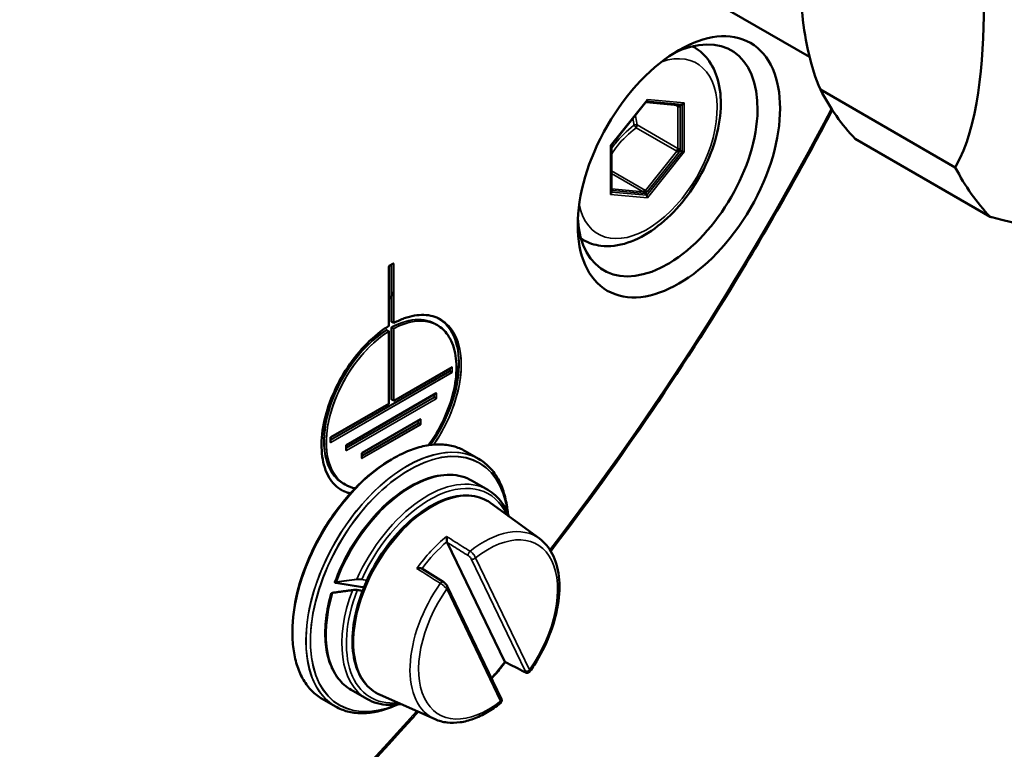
# Model space of a CAD drawing. Header units: millimetres. Extents: x 0 to 1260, y 0 to 891.
# Tile 6 of 20: x 355 to 374, y 258 to 272. Entities that reach past the tile are written whole.
import ezdxf

# ---------------------------------------------------------------- set-up
doc = ezdxf.new("R2010")
doc.units = ezdxf.units.MM
doc.header["$LTSCALE"] = 3
for name, color, linetype, lineweight in [('Sichtbar (ISO)', 7, 'Continuous', 50), ('Sichtbar schmal (ISO)', 7, 'Continuous', 35), ('Symbol (ISO)', 7, 'Continuous', 25)]:
    doc.layers.add(name, color=color, linetype=linetype, lineweight=lineweight)
doc.styles.add('Notiztext (DIN)', font='isocpeur.ttf')
doc.dimstyles.new('Standard - Methode 2a (DIN)$7', dxfattribs={"dimscale": 3, "dimtxt": 3.5, "dimasz": 2.5, "dimexe": 3.175, "dimexo": 0.8, "dimgap": 0.8, "dimtad": 1, "dimtih": 1, "dimtoh": 1, "dimrnd": 1e-08, "dimtxsty": 'Notiztext (DIN)', "dimcen": 0.09, "dimdle": 10, "dimclrd": 256, "dimclre": 256, "dimclrt": 256, "dimazin": 2, "dimtfac": 1, "dimtmove": 0, "dimatfit": 3, "dimfxl": 1, "dimtolj": 1, "dimlwd": -1, "dimlwe": -1, "dimarcsym": 0})

msp = doc.modelspace()

# ---------------------------------------------------------------- linework, layer by layer
at = {"layer": 'Sichtbar (ISO)'}
for p, q in [((367.906, 272.653), (370.005, 271.441)), ((367.827, 271.626), (367.798, 271.642)), ((370.21, 270.826), (372.755, 269.356)), ((366.938, 270.609), (366.267, 269.774)), ((366.924, 270.585), (367.518, 270.532)), ((367.601, 270.545), (367.555, 270.53)), ((373.412, 268.423), (370.866, 269.892)), ((366.268, 268.887), (366.268, 269.774)), ((367.601, 269.657), (367.555, 269.672)), ((366.912, 268.871), (366.934, 268.828)), ((365.727, 267.988), (365.698, 268.005)), ((362.072, 266.369), (362.072, 267.487)), ((362.077, 267.495), (362.158, 267.541)), ((362.162, 266.418), (362.125, 266.44)), ((362.985, 266.374), (362.948, 266.396)), ((362.071, 266.259), (362.034, 266.281)), ((362.072, 264.9), (362.072, 266.256)), ((362.166, 264.95), (363.261, 265.582)), ((361.271, 264.114), (362.964, 265.092)), ((360.974, 264.261), (362.068, 264.893)), ((362.162, 264.949), (362.125, 264.971)), ((361.568, 263.967), (362.667, 264.602)), ((360.969, 264.165), (360.969, 264.254)), ((361.266, 264.014), (361.266, 264.107)), ((361.563, 263.867), (361.563, 263.96)), ((363.763, 263.853), (363.512, 263.998)), ((362.119, 263.842), (362.159, 263.865)), ((361.248, 263.366), (361.211, 263.387)), ((363.936, 263.268), (363.639, 263.439)), ((364.91, 262.347), (363.995, 263.015)), ((364.249, 260.031), (363.169, 262.276)), ((361.571, 261.433), (361.067, 261.512)), ((361.573, 261.36), (361.467, 261.377)), ((364.19, 259.331), (363.172, 261.447)), ((360.251, 260.606), (360.251, 260.56)), ((361.656, 259.319), (361.359, 259.49)), ((361.063, 259.177), (360.812, 259.321)), ((362.941, 258.936), (361.905, 259.395))]:
    msp.add_line(p, q, dxfattribs=at)
msp.add_ellipse((367.541, 269.366), major_axis=(-1.35, -2.338), ratio=0.57735, dxfattribs=at)
for centre, major_axis, ratio, start_param, end_param in [((367.328, 269.488), (1.2, 2.078), 0.57735, 2.41689, 7.007888), ((376.574, 277.868), (-4.95, -8.574), 0.57735, 5.927487, 6.115285), ((366.904, 270.662), (-0.0255, 0.0599), 0.565741, 3.435594, 4.067508), ((367.601, 270.6), (-0.0506, -0.0463), 0.697902, 1.002658, 1.788056), ((366.208, 269.796), (-0.0598, 0.0211), 0.218386, 2.432936, 3.064851), ((367.601, 269.671), (-0.0598, 0.0211), 0.218386, 1.647538, 2.432936), ((379.119, 276.398), (-4.95, -8.574), 0.57735, 5.927487, 6.115285), ((366.208, 268.867), (0.0506, 0.0463), 0.697902, 4.929648, 5.715047), ((366.904, 268.805), (-0.0255, 0.0599), 0.565741, 4.067508, 4.852906), ((1469.305, -2513.122), (-3723.287, 3447.36), 0.298826, 5.27273, 5.272838), ((-1384.314, 3423.888), (-3735.235, 3466.109), 0.300082, 2.310231, 2.310339)]:
    msp.add_ellipse(centre, major_axis=major_axis, ratio=ratio, start_param=start_param, end_param=end_param, dxfattribs=at)
for points, knots in [([(370.21, 277.561), (370.116, 277.462), (370.043, 277.302), (369.88, 276.792), (369.838, 276.331), (369.794, 275.378), (369.792, 274.884), (369.792, 273.985), (369.794, 273.49), (369.838, 272.486), (369.88, 271.977), (370.043, 271.277), (370.116, 271.033), (370.21, 270.826)], [0.90359, 0.90359, 0.90359, 0.90359, 1.016383, 1.016383, 1.291744, 1.291744, 1.567105, 1.567105, 1.842467, 1.842467, 2.117828, 2.117828, 2.230621, 2.230621, 2.230621, 2.230621]), ([(372.755, 269.356), (372.759, 269.364), (372.764, 269.371), (373.181, 270.108), (373.292, 271.334), (373.292, 272.414), (373.292, 273.494), (373.181, 274.848), (372.764, 276.067), (372.759, 276.079), (372.755, 276.091)], [-0.667964, -0.667964, -0.667964, -0.667964, -0.661439, -0.661439, 0, 0, 0, 0.661439, 0.661439, 0.667964, 0.667964, 0.667964, 0.667964]), ([(367.827, 271.626), (367.94, 271.56), (368.038, 271.468), (368.197, 271.24), (368.255, 271.102), (368.33, 270.781), (368.341, 270.595), (368.31, 270.2), (368.266, 269.991), (368.131, 269.576), (368.04, 269.37), (367.819, 268.981), (367.69, 268.797), (367.405, 268.467), (367.249, 268.322), (366.921, 268.084), (366.749, 267.992), (366.407, 267.879), (366.236, 267.856), (365.949, 267.89), (365.832, 267.928), (365.727, 267.988)], [5.497787, 5.497787, 5.497787, 5.497787, 5.761632, 5.761632, 6.049562, 6.049562, 6.377514, 6.377514, 6.717129, 6.717129, 7.054114, 7.054114, 7.389428, 7.389428, 7.72615, 7.72615, 8.06571, 8.06571, 8.395543, 8.395543, 8.63938, 8.63938, 8.63938, 8.63938]), ([(370.435, 270.438), (369.924, 269.462), (369.383, 268.499), (367.683, 265.659), (366.444, 263.834), (365.124, 262.111)], [2.2859305, 2.2859305, 2.2859305, 2.2859305, 2.3837565, 2.3837565, 2.5794427, 2.5794427, 2.5794427, 2.5794427]), ([(366.924, 270.585), (366.923, 270.585), (366.923, 270.585), (366.921, 270.585), (366.92, 270.585), (366.92, 270.585)], [0, 0, 0, 0, 0.0737137, 0.0737137, 0.1265469, 0.1265469, 0.1265469, 0.1265469]), ([(367.51, 270.533), (367.513, 270.531), (367.517, 270.53), (367.525, 270.527), (367.53, 270.527), (367.541, 270.527), (367.548, 270.528), (367.555, 270.53)], [-0.008729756, -0.008729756, -0.008729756, -0.008729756, -0.006439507, -0.006439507, -0.003777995, -0.003777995, 0, 0, 0, 0]), ([(367.506, 269.694), (367.506, 269.694), (367.506, 269.694), (367.511, 269.691), (367.515, 269.689), (367.525, 269.684), (367.53, 269.682), (367.541, 269.677), (367.548, 269.674), (367.555, 269.672)], [-0.009577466, -0.009577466, -0.009577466, -0.009577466, -0.009521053, -0.009521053, -0.006439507, -0.006439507, -0.003777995, -0.003777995, 0, 0, 0, 0]), ([(366.875, 268.909), (366.875, 268.909), (366.875, 268.909), (366.88, 268.906), (366.884, 268.903), (366.892, 268.897), (366.896, 268.893), (366.904, 268.884), (366.908, 268.877), (366.912, 268.871)], [-0.009577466, -0.009577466, -0.009577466, -0.009577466, -0.009521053, -0.009521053, -0.006439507, -0.006439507, -0.003777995, -0.003777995, 0, 0, 0, 0]), ([(376.135, 267.921), (375.374, 268.003), (374.433, 268.151), (373.434, 268.417), (373.423, 268.42), (373.412, 268.423)], [0.0886231, 0.0886231, 0.0886231, 0.0886231, 0.6614386, 0.6614386, 0.6679636, 0.6679636, 0.6679636, 0.6679636]), ([(362.077, 267.495), (362.077, 267.495), (362.076, 267.494), (362.076, 267.494), (362.075, 267.493), (362.075, 267.492), (362.074, 267.492), (362.074, 267.491), (362.073, 267.49), (362.073, 267.489), (362.073, 267.488), (362.073, 267.488), (362.072, 267.487), (362.072, 267.487)], [0, 0, 0, 0, 0.000201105, 0.000201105, 0.000510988, 0.000510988, 0.000825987, 0.000825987, 0.00114731, 0.00114731, 0.001468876, 0.001468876, 0.001686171, 0.001686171, 0.001686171, 0.001686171]), ([(362.16, 267.542), (362.16, 267.542), (362.159, 267.542), (362.159, 267.542), (362.159, 267.542), (362.158, 267.542), (362.158, 267.541), (362.158, 267.541)], [0, 0, 0, 0, 0.0003824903, 0.0003824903, 0.0005955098, 0.0005955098, 0.0008198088, 0.0008198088, 0.0008198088, 0.0008198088]), ([(362.166, 266.418), (362.232, 266.453), (362.297, 266.483), (362.426, 266.529), (362.49, 266.546), (362.614, 266.568), (362.674, 266.572), (362.79, 266.568), (362.846, 266.56), (362.952, 266.531), (363.002, 266.51), (363.048, 266.484)], [0.0369265, 0.0369265, 0.0369265, 0.0369265, 0.1866209, 0.1866209, 0.3363152, 0.3363152, 0.4860095, 0.4860095, 0.6357038, 0.6357038, 0.7853982, 0.7853982, 0.7853982, 0.7853982]), ([(361.185, 263.257), (361.086, 263.314), (361.003, 263.399), (360.876, 263.617), (360.834, 263.749), (360.793, 264.046), (360.795, 264.212), (360.844, 264.559), (360.891, 264.742), (361.025, 265.104), (361.111, 265.285), (361.316, 265.625), (361.433, 265.785), (361.688, 266.07), (361.825, 266.193), (361.999, 266.317), (362.034, 266.341), (362.069, 266.362)], [3.926991, 3.926991, 3.926991, 3.926991, 4.247404, 4.247404, 4.567515, 4.567515, 4.88742, 4.88742, 5.207315, 5.207315, 5.527229, 5.527229, 5.84715, 5.84715, 6.167061, 6.167061, 6.246259, 6.246259, 6.246259, 6.246259]), ([(362.072, 266.369), (362.072, 266.368), (362.072, 266.367), (362.072, 266.366), (362.072, 266.365), (362.071, 266.364), (362.071, 266.364), (362.07, 266.363), (362.069, 266.362), (362.069, 266.362), (362.069, 266.362), (362.069, 266.362)], [0, 0, 0, 0, 0.000407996, 0.000407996, 0.000732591, 0.000732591, 0.00105165, 0.00105165, 0.001370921, 0.001370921, 0.001411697, 0.001411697, 0.001411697, 0.001411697]), ([(362.125, 266.44), (362.125, 266.44), (362.125, 266.44), (362.124, 266.44), (362.124, 266.44), (362.124, 266.44)], [0, 0, 0, 0, 0.00040106, 0.00040106, 0.0006621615, 0.0006621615, 0.0006621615, 0.0006621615]), ([(362.166, 266.418), (362.165, 266.418), (362.165, 266.418), (362.164, 266.418), (362.163, 266.418), (362.163, 266.418), (362.163, 266.418), (362.162, 266.418)], [0, 0, 0, 0, 0.0003402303, 0.0003402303, 0.000657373, 0.000657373, 0.0007437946, 0.0007437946, 0.0007437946, 0.0007437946]), ([(362.818, 264.11), (362.888, 264.206), (362.952, 264.307), (363.1, 264.574), (363.175, 264.744), (363.286, 265.082), (363.322, 265.25), (363.352, 265.569), (363.346, 265.718), (363.293, 265.984), (363.246, 266.1), (363.127, 266.27), (363.061, 266.331), (362.985, 266.374)], [3.748736, 3.748736, 3.748736, 3.748736, 3.955938, 3.955938, 4.276024, 4.276024, 4.596119, 4.596119, 4.916234, 4.916234, 5.236319, 5.236319, 5.497787, 5.497787, 5.497787, 5.497787]), ([(362.033, 266.282), (362.033, 266.282), (362.033, 266.281), (362.033, 266.281), (362.033, 266.281), (362.033, 266.281), (362.034, 266.281), (362.034, 266.281)], [0.0005399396, 0.0005399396, 0.0005399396, 0.0005399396, 0.0007670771, 0.0007670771, 0.0011216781, 0.0011216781, 0.0012022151, 0.0012022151, 0.0012022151, 0.0012022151]), ([(362.071, 266.259), (362.071, 266.259), (362.071, 266.259), (362.072, 266.259), (362.072, 266.258), (362.072, 266.257), (362.072, 266.257), (362.072, 266.256), (362.072, 266.256), (362.072, 266.256)], [0, 0, 0, 0, 0.0001707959, 0.0001707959, 0.000421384, 0.000421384, 0.0006954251, 0.0006954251, 0.000780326, 0.000780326, 0.000780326, 0.000780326]), ([(363.263, 265.582), (363.263, 265.582), (363.263, 265.582), (363.262, 265.582), (363.262, 265.582), (363.261, 265.582), (363.261, 265.582), (363.261, 265.582)], [0, 0, 0, 0, 0.0003824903, 0.0003824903, 0.0005955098, 0.0005955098, 0.0008198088, 0.0008198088, 0.0008198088, 0.0008198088]), ([(362.966, 265.092), (362.966, 265.092), (362.966, 265.092), (362.965, 265.092), (362.965, 265.092), (362.964, 265.092), (362.964, 265.092), (362.964, 265.092)], [0, 0, 0, 0, 0.0003824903, 0.0003824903, 0.0005955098, 0.0005955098, 0.0008198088, 0.0008198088, 0.0008198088, 0.0008198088]), ([(362.072, 264.9), (362.072, 264.9), (362.072, 264.899), (362.072, 264.897), (362.072, 264.897), (362.071, 264.896), (362.071, 264.895), (362.07, 264.894), (362.069, 264.894), (362.069, 264.893), (362.069, 264.893), (362.068, 264.893)], [0, 0, 0, 0, 0.000407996, 0.000407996, 0.000732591, 0.000732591, 0.00105165, 0.00105165, 0.001370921, 0.001370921, 0.001446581, 0.001446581, 0.001446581, 0.001446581]), ([(362.125, 264.971), (362.125, 264.971), (362.125, 264.971), (362.124, 264.971), (362.124, 264.971), (362.124, 264.971)], [0, 0, 0, 0, 0.00040106, 0.00040106, 0.0006621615, 0.0006621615, 0.0006621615, 0.0006621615]), ([(362.166, 264.95), (362.166, 264.949), (362.165, 264.949), (362.164, 264.949), (362.163, 264.949), (362.163, 264.949), (362.163, 264.949), (362.162, 264.949)], [0, 0, 0, 0, 0.0003534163, 0.0003534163, 0.0006727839, 0.0006727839, 0.0007786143, 0.0007786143, 0.0007786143, 0.0007786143]), ([(362.669, 264.602), (362.669, 264.602), (362.669, 264.602), (362.668, 264.602), (362.668, 264.602), (362.667, 264.602), (362.667, 264.602), (362.667, 264.602)], [0, 0, 0, 0, 0.0003824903, 0.0003824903, 0.0005955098, 0.0005955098, 0.0008198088, 0.0008198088, 0.0008198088, 0.0008198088]), ([(360.974, 264.261), (360.974, 264.261), (360.973, 264.261), (360.973, 264.26), (360.972, 264.26), (360.971, 264.259), (360.971, 264.259), (360.97, 264.258), (360.97, 264.257), (360.97, 264.256), (360.97, 264.255), (360.969, 264.254), (360.969, 264.254), (360.969, 264.254)], [0, 0, 0, 0, 0.000201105, 0.000201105, 0.000510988, 0.000510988, 0.000825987, 0.000825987, 0.00114731, 0.00114731, 0.001468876, 0.001468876, 0.001686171, 0.001686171, 0.001686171, 0.001686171]), ([(360.969, 264.165), (360.969, 264.165), (360.969, 264.164), (360.97, 264.164), (360.97, 264.163), (360.97, 264.163), (360.97, 264.163), (360.97, 264.163)], [0, 0, 0, 0, 0.0003757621, 0.0003757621, 0.0006755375, 0.0006755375, 0.0008186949, 0.0008186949, 0.0008186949, 0.0008186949]), ([(362.159, 263.865), (362.259, 263.922), (362.359, 263.971), (362.556, 264.049), (362.654, 264.078), (362.844, 264.117), (362.937, 264.126), (363.116, 264.124), (363.202, 264.113), (363.364, 264.07), (363.441, 264.039), (363.512, 263.998)], [4.7889641, 4.7889641, 4.7889641, 4.7889641, 4.9460437, 4.9460437, 5.1031234, 5.1031234, 5.260203, 5.260203, 5.4172826, 5.4172826, 5.5743622, 5.5743622, 5.5743622, 5.5743622]), ([(361.271, 264.114), (361.271, 264.114), (361.27, 264.114), (361.27, 264.113), (361.269, 264.113), (361.268, 264.112), (361.268, 264.112), (361.267, 264.111), (361.267, 264.11), (361.267, 264.109), (361.267, 264.108), (361.266, 264.107), (361.266, 264.107), (361.266, 264.107)], [0, 0, 0, 0, 0.000201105, 0.000201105, 0.000510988, 0.000510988, 0.000825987, 0.000825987, 0.00114731, 0.00114731, 0.001468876, 0.001468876, 0.001686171, 0.001686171, 0.001686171, 0.001686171]), ([(361.266, 264.014), (361.266, 264.013), (361.266, 264.012), (361.267, 264.012), (361.267, 264.012), (361.267, 264.011), (361.267, 264.011), (361.267, 264.011)], [0, 0, 0, 0, 0.0003757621, 0.0003757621, 0.0006755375, 0.0006755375, 0.0008186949, 0.0008186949, 0.0008186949, 0.0008186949]), ([(361.568, 263.967), (361.568, 263.967), (361.567, 263.967), (361.567, 263.967), (361.566, 263.966), (361.565, 263.965), (361.565, 263.965), (361.564, 263.964), (361.564, 263.963), (361.564, 263.962), (361.564, 263.961), (361.563, 263.96), (361.563, 263.96), (361.563, 263.96)], [0, 0, 0, 0, 0.000201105, 0.000201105, 0.000510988, 0.000510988, 0.000825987, 0.000825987, 0.00114731, 0.00114731, 0.001468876, 0.001468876, 0.001686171, 0.001686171, 0.001686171, 0.001686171]), ([(362.119, 263.842), (361.923, 263.729), (361.727, 263.58), (361.355, 263.225), (361.179, 263.02), (360.862, 262.572), (360.722, 262.329), (360.493, 261.831), (360.403, 261.575), (360.282, 261.076), (360.251, 260.832), (360.251, 260.606)], [1.494221, 1.494221, 1.494221, 1.494221, 1.80838, 1.80838, 2.12254, 2.12254, 2.436699, 2.436699, 2.750858, 2.750858, 3.065018, 3.065018, 3.065018, 3.065018]), ([(361.563, 263.867), (361.563, 263.866), (361.563, 263.865), (361.564, 263.865), (361.564, 263.865), (361.564, 263.864), (361.564, 263.864), (361.564, 263.864)], [0, 0, 0, 0, 0.0003757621, 0.0003757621, 0.0006755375, 0.0006755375, 0.0008186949, 0.0008186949, 0.0008186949, 0.0008186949]), ([(364.315, 262.817), (364.311, 262.861), (364.306, 262.904), (364.285, 263.051), (364.261, 263.15), (364.199, 263.335), (364.161, 263.42), (364.07, 263.573), (364.017, 263.642), (363.899, 263.761), (363.834, 263.812), (363.763, 263.853)], [6.3006992, 6.3006992, 6.3006992, 6.3006992, 6.3636898, 6.3636898, 6.5207695, 6.5207695, 6.6778491, 6.6778491, 6.8349287, 6.8349287, 6.9920084, 6.9920084, 6.9920084, 6.9920084]), ([(363.639, 263.439), (363.518, 263.51), (363.377, 263.547), (363.072, 263.555), (362.907, 263.523), (362.565, 263.392), (362.389, 263.291), (362.046, 263.031), (361.88, 262.872), (361.574, 262.511), (361.435, 262.31), (361.211, 261.912), (361.123, 261.718), (361.053, 261.524)], [2.922204, 2.922204, 2.922204, 2.922204, 3.226414, 3.226414, 3.540883, 3.540883, 3.864433, 3.864433, 4.18878, 4.18878, 4.512378, 4.512378, 4.795629, 4.795629, 4.795629, 4.795629]), ([(364.335, 262.767), (364.3, 262.862), (364.255, 262.949), (364.128, 263.126), (364.039, 263.209), (363.936, 263.268)], [8.7557221, 8.7557221, 8.7557221, 8.7557221, 8.948417, 8.948417, 9.2053892, 9.2053892, 9.2053892, 9.2053892]), ([(361.905, 259.395), (361.786, 259.447), (361.683, 259.53), (361.519, 259.749), (361.459, 259.885), (361.386, 260.199), (361.374, 260.379), (361.403, 260.763), (361.443, 260.967), (361.571, 261.376), (361.658, 261.581), (361.871, 261.974), (361.996, 262.161), (362.273, 262.498), (362.423, 262.648), (362.737, 262.896), (362.899, 262.994), (363.219, 263.127), (363.377, 263.162), (363.669, 263.162), (363.804, 263.128), (363.947, 263.048), (363.971, 263.032), (363.995, 263.015)], [2.704362, 2.704362, 2.704362, 2.704362, 3.007899, 3.007899, 3.318652, 3.318652, 3.641468, 3.641468, 3.96632, 3.96632, 4.29039, 4.29039, 4.613999, 4.613999, 4.937868, 4.937868, 5.262541, 5.262541, 5.586684, 5.586684, 5.901485, 5.901485, 5.969761, 5.969761, 5.969761, 5.969761]), ([(363.159, 262.387), (363.159, 262.386), (363.159, 262.386), (363.159, 262.376), (363.16, 262.364), (363.161, 262.342), (363.162, 262.333), (363.163, 262.316), (363.163, 262.309), (363.164, 262.297), (363.165, 262.292), (363.165, 262.288)], [-0.01810657, -0.01810657, -0.01810657, -0.01810657, -0.01799306, -0.01799306, -0.0111363, -0.0111363, -0.00638455, -0.00638455, -0.00289165, -0.00289165, 0, 0, 0, 0]), ([(364.91, 262.347), (365.009, 262.275), (365.091, 262.177), (365.217, 261.937), (365.258, 261.792), (365.296, 261.467), (365.29, 261.285), (365.228, 260.907), (365.173, 260.711), (365.021, 260.326), (364.924, 260.137), (364.786, 259.92), (364.759, 259.88), (364.732, 259.842)], [5.969761, 5.969761, 5.969761, 5.969761, 6.257215, 6.257215, 6.568318, 6.568318, 6.897099, 6.897099, 7.227056, 7.227056, 7.555353, 7.555353, 7.629703, 7.629703, 7.629703, 7.629703]), ([(362.598, 261.781), (362.598, 261.781), (362.598, 261.781), (362.611, 261.785), (362.625, 261.787), (362.649, 261.789), (362.658, 261.789), (362.673, 261.788), (362.68, 261.787), (362.688, 261.784), (362.691, 261.783), (362.693, 261.782)], [-0.00011492, -0.00011492, -0.00011492, -0.00011492, 0, 0, 0.00694226, 0.00694226, 0.01175326, 0.01175326, 0.01528971, 0.01528971, 0.01752539, 0.01752539, 0.01752539, 0.01752539]), ([(361.067, 261.512), (361.065, 261.512), (361.064, 261.512), (361.061, 261.513), (361.06, 261.513), (361.058, 261.514), (361.057, 261.514), (361.055, 261.515), (361.054, 261.516), (361.052, 261.519), (361.052, 261.52), (361.052, 261.522), (361.052, 261.523), (361.053, 261.524)], [0, 0, 0, 0, 0.001182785, 0.001182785, 0.00236557, 0.00236557, 0.003548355, 0.003548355, 0.00473114, 0.00473114, 0.005462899, 0.005462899, 0.005913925, 0.005913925, 0.005913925, 0.005913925]), ([(363.172, 261.447), (363.169, 261.454), (363.165, 261.46), (363.156, 261.472), (363.152, 261.478), (363.142, 261.49), (363.136, 261.495), (363.125, 261.506), (363.119, 261.511), (363.107, 261.521), (363.101, 261.526), (363.094, 261.53)], [0, 0, 0, 0, 0.00299058, 0.00299058, 0.00598117, 0.00598117, 0.00897175, 0.00897175, 0.01196233, 0.01196233, 0.01495292, 0.01495292, 0.01495292, 0.01495292]), ([(361.385, 261.375), (361.359, 261.372), (361.334, 261.368), (361.283, 261.362), (361.258, 261.358), (361.209, 261.351), (361.184, 261.348), (361.134, 261.341), (361.11, 261.338), (361.061, 261.331), (361.037, 261.327), (361.013, 261.324)], [-1.5049752, -1.5049752, -1.5049752, -1.5049752, -1.4834846, -1.4834846, -1.461994, -1.461994, -1.4405035, -1.4405035, -1.4190129, -1.4190129, -1.3975223, -1.3975223, -1.3975223, -1.3975223]), ([(361.467, 261.377), (361.466, 261.377), (361.464, 261.377), (361.459, 261.377), (361.457, 261.378), (361.453, 261.378), (361.45, 261.378), (361.445, 261.378), (361.443, 261.378), (361.437, 261.378), (361.434, 261.378), (361.429, 261.378), (361.425, 261.378), (361.419, 261.378), (361.416, 261.378), (361.41, 261.378), (361.407, 261.377), (361.402, 261.377), (361.399, 261.377), (361.392, 261.376), (361.388, 261.376), (361.385, 261.375)], [0, 0, 0, 0, 0.00140975, 0.00140975, 0.00272437, 0.00272437, 0.00404258, 0.00404258, 0.00538945, 0.00538945, 0.00679842, 0.00679842, 0.00829377, 0.00829377, 0.00979933, 0.00979933, 0.01130488, 0.01130488, 0.01281044, 0.01281044, 0.01505557, 0.01505557, 0.01505557, 0.01505557]), ([(361.601, 261.431), (361.599, 261.431), (361.596, 261.431), (361.592, 261.431), (361.589, 261.431), (361.585, 261.431), (361.582, 261.432), (361.577, 261.432), (361.574, 261.432), (361.571, 261.433)], [0.009210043, 0.009210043, 0.009210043, 0.009210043, 0.010289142, 0.010289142, 0.011592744, 0.011592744, 0.012877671, 0.012877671, 0.014916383, 0.014916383, 0.014916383, 0.014916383]), ([(360.984, 261.312), (360.938, 261.152), (360.905, 260.994), (360.869, 260.688), (360.865, 260.54), (360.886, 260.263), (360.912, 260.133), (360.992, 259.899), (361.047, 259.794), (361.184, 259.617), (361.266, 259.544), (361.359, 259.49)], [4.898448, 4.898448, 4.898448, 4.898448, 5.131518, 5.131518, 5.364588, 5.364588, 5.597657, 5.597657, 5.830727, 5.830727, 6.063797, 6.063797, 6.063797, 6.063797]), ([(361.013, 261.324), (361.01, 261.323), (361.007, 261.323), (361.002, 261.322), (361, 261.321), (360.996, 261.32), (360.994, 261.32), (360.991, 261.319), (360.989, 261.318), (360.987, 261.316), (360.986, 261.316), (360.985, 261.314), (360.984, 261.313), (360.984, 261.312)], [0, 0, 0, 0, 0.001898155, 0.001898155, 0.00379631, 0.00379631, 0.005694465, 0.005694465, 0.00759262, 0.00759262, 0.008541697, 0.008541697, 0.009490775, 0.009490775, 0.009490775, 0.009490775]), ([(360.812, 259.321), (360.741, 259.362), (360.675, 259.413), (360.557, 259.533), (360.505, 259.601), (360.414, 259.755), (360.375, 259.84), (360.313, 260.024), (360.29, 260.123), (360.259, 260.334), (360.251, 260.444), (360.251, 260.56)], [2.4327696, 2.4327696, 2.4327696, 2.4327696, 2.5898492, 2.5898492, 2.7469289, 2.7469289, 2.9040085, 2.9040085, 3.0610881, 3.0610881, 3.2181678, 3.2181678, 3.2181678, 3.2181678]), ([(364.265, 260.017), (364.236, 259.978), (364.207, 259.94), (364.145, 259.863), (364.113, 259.824), (364.056, 259.76), (364.032, 259.734), (364.008, 259.708)], [1.381987, 1.381987, 1.381987, 1.381987, 1.455454, 1.455454, 1.5328612, 1.5328612, 1.5882535, 1.5882535, 1.5882535, 1.5882535]), ([(364.732, 259.842), (364.728, 259.836), (364.723, 259.83), (364.711, 259.822), (364.705, 259.819), (364.692, 259.815), (364.685, 259.814), (364.672, 259.813), (364.666, 259.814), (364.654, 259.816), (364.65, 259.818), (364.641, 259.821), (364.636, 259.823), (364.632, 259.825), (364.632, 259.826), (364.632, 259.826)], [0.006311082, 0.006311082, 0.006311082, 0.006311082, 0.007334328, 0.007334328, 0.008373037, 0.008373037, 0.009626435, 0.009626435, 0.011354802, 0.011354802, 0.013083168, 0.013083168, 0.014811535, 0.014811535, 0.014952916, 0.014952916, 0.014952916, 0.014952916]), ([(361.656, 259.319), (361.778, 259.249), (361.918, 259.211), (362.14, 259.205), (362.214, 259.211), (362.289, 259.224)], [6.0637966, 6.0637966, 6.0637966, 6.0637966, 6.368007, 6.368007, 6.5134637, 6.5134637, 6.5134637, 6.5134637]), ([(364.174, 259.24), (364.18, 259.244), (364.185, 259.25), (364.193, 259.262), (364.196, 259.269), (364.199, 259.282), (364.199, 259.288), (364.199, 259.3), (364.198, 259.306), (364.196, 259.315), (364.195, 259.319), (364.192, 259.326), (364.191, 259.328), (364.19, 259.331)], [0.007753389, 0.007753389, 0.007753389, 0.007753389, 0.0087832, 0.0087832, 0.009824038, 0.009824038, 0.011081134, 0.011081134, 0.012521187, 0.012521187, 0.013961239, 0.013961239, 0.014953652, 0.014953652, 0.014953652, 0.014953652]), ([(361.063, 259.177), (361.134, 259.136), (361.21, 259.104), (361.373, 259.062), (361.459, 259.051), (361.637, 259.049), (361.73, 259.058), (361.921, 259.096), (362.018, 259.126), (362.157, 259.18), (362.196, 259.197), (362.236, 259.216)], [3.8504157, 3.8504157, 3.8504157, 3.8504157, 4.0074953, 4.0074953, 4.164575, 4.164575, 4.3216546, 4.3216546, 4.4787342, 4.4787342, 4.5417249, 4.5417249, 4.5417249, 4.5417249]), ([(364.174, 259.24), (364.092, 259.175), (364.008, 259.117), (363.838, 259.018), (363.752, 258.977), (363.582, 258.914), (363.497, 258.891), (363.329, 258.867), (363.247, 258.866), (363.088, 258.884), (363.012, 258.905), (362.941, 258.936)], [1.7945786, 1.7945786, 1.7945786, 1.7945786, 1.9765352, 1.9765352, 2.1584918, 2.1584918, 2.3404484, 2.3404484, 2.522405, 2.522405, 2.7043616, 2.7043616, 2.7043616, 2.7043616]), ([(362.621, 259.078), (362.582, 259.033), (362.542, 258.989), (360.186, 256.357), (357.693, 254.099), (352.606, 250.473), (350.011, 249.106), (344.983, 247.404), (342.549, 247.07), (338.502, 247.437), (336.821, 247.958), (335.335, 248.816)], [2.698849, 2.698849, 2.698849, 2.698849, 2.704304, 2.704304, 3.024914, 3.024914, 3.345653, 3.345653, 3.666194, 3.666194, 3.926991, 3.926991, 3.926991, 3.926991])]:
    msp.add_open_spline(points, degree=3, knots=knots, dxfattribs=at)
for points in [[(367.518, 270.532), (367.518, 270.532), (367.518, 270.532), (367.518, 270.532)], [(362.072, 266.866), (362.102, 266.91), (362.133, 266.953), (362.163, 266.997)], [(361.248, 263.366), (361.305, 263.333), (361.368, 263.31), (361.435, 263.297)], [(363.165, 262.288), (363.166, 262.283), (363.167, 262.279), (363.169, 262.276)], [(364.249, 260.031), (364.25, 260.027), (364.252, 260.025), (364.255, 260.023)], [(364.255, 260.023), (364.256, 260.022), (364.257, 260.021), (364.258, 260.021)]]:
    msp.add_open_spline(points, degree=3, dxfattribs=at)
at = {"layer": 'Sichtbar schmal (ISO)'}
for p, q in [((366.947, 270.637), (366.25, 269.771)), ((367.643, 270.575), (366.947, 270.637)), ((366.935, 270.605), (367.601, 270.545)), ((367.538, 270.536), (366.944, 270.589)), ((367.473, 270.536), (367.523, 270.507)), ((367.523, 270.507), (367.523, 269.715)), ((367.565, 269.705), (367.565, 270.497)), ((367.601, 270.545), (367.601, 269.657)), ((367.643, 269.647), (367.643, 270.575)), ((366.734, 270.104), (367.502, 269.66)), ((367.523, 269.715), (366.755, 270.158)), ((366.25, 269.771), (366.25, 268.843)), ((367.502, 269.66), (366.908, 268.921)), ((367.601, 269.657), (366.934, 268.828)), ((366.944, 268.895), (367.538, 269.634)), ((366.947, 268.78), (367.643, 269.647)), ((366.908, 268.921), (366.268, 269.291)), ((366.268, 269.242), (366.865, 268.897)), ((366.271, 268.95), (366.268, 268.952)), ((366.865, 268.897), (366.271, 268.95)), ((366.25, 268.843), (366.947, 268.78)), ((366.934, 268.828), (366.268, 268.887)), ((366.295, 268.917), (366.889, 268.864)), ((362.072, 267.486), (362.072, 266.368)), ((362.158, 267.542), (362.077, 267.495)), ((362.115, 267.517), (362.115, 266.442)), ((362.124, 266.442), (362.124, 267.522)), ((362.161, 267.539), (362.157, 267.541)), ((362.161, 267.539), (362.161, 266.421)), ((362.163, 266.421), (362.163, 267.539)), ((362.161, 266.421), (362.124, 266.442)), ((362.068, 266.259), (362.03, 266.281)), ((362.035, 266.28), (362.035, 266.283)), ((362.072, 266.256), (362.072, 264.9)), ((362.115, 266.33), (362.115, 264.974)), ((362.161, 266.308), (362.124, 266.33)), ((362.124, 264.974), (362.124, 266.33)), ((362.166, 266.315), (362.128, 266.337)), ((362.161, 266.308), (362.161, 264.952)), ((362.163, 264.952), (362.163, 266.308)), ((363.218, 265.513), (360.969, 264.214)), ((360.969, 264.204), (363.223, 265.505)), ((363.26, 265.484), (360.973, 264.163)), ((360.974, 264.162), (363.261, 265.482)), ((363.261, 265.582), (362.166, 264.95)), ((363.218, 265.557), (363.218, 265.513)), ((363.26, 265.484), (363.223, 265.505)), ((363.227, 265.513), (363.227, 265.562)), ((363.264, 265.491), (363.227, 265.513)), ((363.264, 265.579), (363.26, 265.581)), ((363.264, 265.579), (363.264, 265.491)), ((363.266, 265.491), (363.266, 265.579)), ((362.964, 265.092), (361.271, 264.115)), ((362.922, 265.067), (362.922, 265.018)), ((362.93, 265.018), (362.93, 265.072)), ((362.967, 265.089), (362.963, 265.092)), ((362.967, 265.089), (362.967, 264.996)), ((362.969, 264.996), (362.969, 265.089)), ((362.069, 264.894), (360.974, 264.262)), ((362.922, 265.018), (361.266, 264.062)), ((361.266, 264.052), (362.926, 265.01)), ((362.963, 264.989), (361.27, 264.012)), ((361.271, 264.01), (362.964, 264.987)), ((362.161, 264.952), (362.124, 264.974)), ((362.124, 264.969), (362.126, 264.97)), ((362.963, 264.989), (362.926, 265.01)), ((362.967, 264.996), (362.93, 265.018)), ((362.625, 264.528), (361.563, 263.915)), ((361.563, 263.905), (362.629, 264.521)), ((362.666, 264.499), (361.567, 263.865)), ((362.667, 264.602), (361.568, 263.968)), ((361.568, 263.863), (362.667, 264.498)), ((362.625, 264.577), (362.625, 264.528)), ((362.666, 264.499), (362.629, 264.521)), ((362.633, 264.528), (362.633, 264.582)), ((362.67, 264.506), (362.633, 264.528)), ((362.67, 264.599), (362.666, 264.602)), ((362.67, 264.599), (362.67, 264.506)), ((362.672, 264.506), (362.672, 264.599)), ((360.969, 264.253), (360.969, 264.165)), ((360.973, 264.163), (360.969, 264.166)), ((361.266, 264.106), (361.266, 264.013)), ((361.27, 264.012), (361.266, 264.014)), ((361.563, 263.959), (361.563, 263.866)), ((361.567, 263.865), (361.563, 263.867)), ((363.624, 261.966), (364.642, 259.85)), ((364.723, 259.868), (363.705, 261.984)), ((361.554, 261.573), (361.655, 261.558)), ((361.657, 261.561), (361.558, 261.577)), ((361.572, 261.433), (361.068, 261.512)), ((361.471, 261.368), (361.57, 261.353)), ((363.161, 261.396), (364.178, 259.28))]:
    msp.add_line(p, q, dxfattribs=at)
for centre, start, end in [((362.069, 266.366), 302.1157, 30), ((362.166, 266.31), 117.7155, 210), ((362.069, 264.898), 300, 30), ((362.166, 264.954), 180, 270)]:
    msp.add_arc(centre, 0.00392, start, end, dxfattribs=at)
for centre, major_axis, ratio, start_param, end_param in [((366.947, 269.709), (0.93, 1.611), 0.57735, 2.562294, 6.862484), ((366.777, 269.807), (1.05, 1.819), 0.57735, 0, 0.028754), ((352.391, 278.113), (-16.875, -29.228), 0.57735, 1.347389, 1.641669), ((366.817, 270.528), (-0.147, -0.052), 0.218386, 3.58845, 3.83492), ((366.929, 270.645), (-0.0053, -0.0598), 0.788675, 0, 0.434519), ((367.396, 270.531), (0.127, -0.028), 0.368973, 0.082574, 0.572848), ((367.523, 270.592), (-0.0053, -0.0598), 0.788675, 0, 0.434519), ((367.565, 270.531), (-0.06, 0), 0.57735, 0.785398, 1.570796), ((367.411, 270.475), (-0.147, -0.052), 0.218386, 3.242561, 3.58845), ((367.396, 270.497), (0.17, 0), 0.57735, 0, 0.345888), ((366.713, 270.134), (-0.0586, -0.0128), 0.394572, 3.820997, 4.943961), ((366.713, 270.134), (0.0372, -0.0471), 0.042906, 4.250387, 5.373351), ((366.713, 270.134), (0.03, 0.052), 0.57735, 4.45059, 5.497787), ((367.396, 269.739), (0.107, -0.078), 0.442666, 6.263416, 6.787015), ((367.396, 269.739), (0.127, -0.028), 0.368973, 5.842161, 6.36576), ((367.565, 269.739), (-0.06, 0), 0.57735, 0.785398, 1.570796), ((367.396, 269.705), (0.17, 0), 0.57735, 5.937297, 6.283185), ((367.523, 269.63), (-0.0468, 0.0376), 0.211325, 4.558905, 5.344303), ((367.411, 269.743), (0.124, -0.113), 0.697902, 0.04454, 0.390428), ((366.208, 269.054), (0.069, -0.102), 0.235134, 6.001604, 6.093485), ((366.25, 268.895), (0.0053, 0.0598), 0.788675, 5.146908, 5.932306), ((366.253, 269.075), (0.055, -0.157), 0.410754, 5.75224, 6.098128), ((366.802, 269.001), (0.069, -0.102), 0.235134, 6.093485, 6.617084), ((366.844, 268.842), (0.0053, 0.0598), 0.788675, 5.146908, 5.932306), ((366.802, 269.001), (0.107, -0.078), 0.442666, 5.739818, 6.263416), ((366.847, 269.022), (0.055, -0.157), 0.410754, 6.098128, 6.444016), ((366.929, 268.891), (-0.0468, 0.0376), 0.211325, 4.558905, 5.344303), ((366.817, 269.005), (0.124, -0.113), 0.697902, 5.981837, 6.327725), ((366.777, 269.807), (-1.05, -1.819), 0.57735, 6.254431, 6.283185), ((362.077, 267.489), (-0.0036, -0.00624), 0.57735, 3.926991, 5.497787), ((362.076, 267.496), (0.0006, -0.00104), 0.57735, 0, 0.785398), ((362.158, 267.536), (0.0036, 0.00624), 0.57735, 5.497787, 7.068583), ((362.157, 267.542), (0.0006, -0.00104), 0.57735, 0, 0.785398), ((362.157, 267.536), (0.003, 0.0052), 0.57735, 5.497787, 6.283185), ((362.118, 264.87), (0.932, 1.614), 0.57735, 4.578799, 7.031657), ((362.118, 264.87), (0.868, 1.503), 0.57735, 4.533945, 7.028712), ((362.118, 264.87), (-0.932, -1.614), 0.57735, 3.963917, 6.434948), ((362.068, 266.363), (0.00063, -0.00102), 0.555642, 0, 0.767604), ((362.071, 266.369), (0.0012, 0), 0.57735, 5.497787, 6.283185), ((362.12, 266.44), (0.006, 0), 0.57735, 0.785398, 2.356194), ((362.124, 266.447), (-0.006, -0.0104), 0.57735, 5.497787, 7.031657), ((362.075, 264.894), (0.871, 1.509), 0.57735, 6.187188, 7.028712), ((362.128, 266.445), (-0.003, -0.0052), 0.57735, 5.497787, 6.283185), ((362.128, 266.435), (-0.00283, 0.00529), 0.598271, 0.14413, 0.804556), ((362.075, 264.894), (0.928, 1.608), 0.57735, 0.746259, 0.748472), ((362.079, 264.892), (0.868, 1.504), 0.57735, 0, 0.745526), ((362.165, 266.423), (-0.003, -0.0052), 0.57735, 5.497787, 6.283185), ((362.166, 266.423), (-0.00013, -0.00399), 0.963763, 4.749316, 6.283185), ((362.117, 264.87), (0.868, 1.504), 0.57735, 0, 0.745526), ((362.165, 266.419), (0.00057, -0.00106), 0.598271, 0, 0.804556), ((362.075, 264.894), (0.928, 1.608), 0.57735, 4.555884, 6.332958), ((362.079, 264.892), (0.931, 1.613), 0.57735, 4.560117, 6.263137), ((362.117, 264.87), (0.931, 1.613), 0.57735, 4.578052, 6.283185), ((362.075, 264.894), (-0.871, -1.509), 0.57735, 3.966863, 6.379183), ((362.079, 264.892), (-0.868, -1.504), 0.57735, 3.966863, 6.283185), ((362.118, 264.87), (-0.868, -1.503), 0.57735, 3.966863, 6.479298), ((362.117, 264.87), (-0.868, -1.504), 0.57735, 3.966863, 6.283185), ((362.026, 266.278), (0.006, 0.0104), 0.57735, 5.497787, 7.108455), ((362.03, 266.285), (0.00317, -0.00509), 0.553877, 3.907834, 5.47863), ((362.031, 266.276), (0.003, 0.0052), 0.57735, 0, 0.82527), ((362.039, 266.281), (-0.006, 0), 0.57735, 5.497787, 6.102954), ((362.068, 266.254), (0.003, 0.0052), 0.57735, 0, 0.82527), ((362.069, 266.254), (0.00399, 0.00014), 0.960933, 6.243313, 7.853982), ((362.071, 266.256), (0.0012, 0), 0.57735, 5.497787, 6.283185), ((362.124, 266.335), (-0.006, -0.0104), 0.57735, 3.887119, 5.497787), ((362.12, 266.327), (0.006, 0), 0.57735, 0.785398, 2.356194), ((362.128, 266.342), (0.00282, -0.0053), 0.599905, 3.947738, 5.518534), ((362.128, 266.332), (0.003, 0.0052), 0.57735, 0.745526, 2.356194), ((362.165, 266.311), (-0.003, -0.0052), 0.57735, 3.887119, 5.497787), ((363.223, 265.51), (0.006, 0), 0.57735, 0.785398, 2.356194), ((363.223, 265.51), (-0.003, 0.0052), 0.57735, 0.785398, 2.356194), ((363.223, 265.51), (0.003, 0.0052), 0.57735, 3.926991, 5.497787), ((363.26, 265.489), (-0.003, -0.0052), 0.57735, 0.785398, 2.356194), ((363.261, 265.576), (0.0036, 0.00624), 0.57735, 5.497787, 7.068583), ((363.26, 265.583), (0.0006, -0.00104), 0.57735, 0, 0.785398), ((363.261, 265.488), (0.0036, 0.00624), 0.57735, 3.926991, 5.497787), ((363.26, 265.577), (0.003, 0.0052), 0.57735, 5.497787, 6.283185), ((362.964, 265.086), (0.0036, 0.00624), 0.57735, 5.497787, 7.068583), ((362.963, 265.093), (0.0006, -0.00104), 0.57735, 0, 0.785398), ((362.963, 265.087), (0.003, 0.0052), 0.57735, 5.497787, 6.283185), ((362.068, 264.894), (0.0006, -0.00104), 0.57735, 0, 0.785398), ((362.071, 264.9), (0.0012, 0), 0.57735, 5.497787, 6.283185), ((362.12, 264.971), (0.006, 0), 0.57735, 0.785398, 2.356194), ((362.124, 264.979), (-0.006, -0.0104), 0.57735, 5.497787, 7.068583), ((362.128, 264.976), (-0.003, -0.0052), 0.57735, 5.497787, 6.283185), ((362.128, 264.966), (-0.003, 0.0052), 0.57735, 0.180231, 0.785398), ((362.165, 264.955), (-0.003, -0.0052), 0.57735, 5.497787, 6.283185), ((362.165, 264.951), (0.0006, -0.00104), 0.57735, 0, 0.785398), ((362.926, 265.015), (0.006, 0), 0.57735, 0.785398, 2.356194), ((362.926, 265.015), (-0.003, 0.0052), 0.57735, 0.785398, 2.356194), ((362.926, 265.015), (0.003, 0.0052), 0.57735, 3.926991, 5.497787), ((362.963, 264.994), (-0.003, -0.0052), 0.57735, 0.785398, 2.356194), ((362.964, 264.993), (0.0036, 0.00624), 0.57735, 3.926991, 5.497787), ((362.629, 264.525), (0.006, 0), 0.57735, 0.785398, 2.356194), ((362.629, 264.525), (-0.003, 0.0052), 0.57735, 0.785398, 2.356194), ((362.629, 264.525), (0.003, 0.0052), 0.57735, 3.926991, 5.497787), ((362.666, 264.504), (-0.003, -0.0052), 0.57735, 0.785398, 2.356194), ((362.667, 264.596), (0.0036, 0.00624), 0.57735, 5.497787, 7.068583), ((362.666, 264.603), (0.0006, -0.00104), 0.57735, 0, 0.785398), ((362.667, 264.503), (0.0036, 0.00624), 0.57735, 3.926991, 5.497787), ((362.666, 264.597), (0.003, 0.0052), 0.57735, 5.497787, 6.283185), ((362.162, 261.66), (-1.35, -2.338), 0.57735, 3.141593, 6.283185), ((362.413, 261.515), (1.35, 2.338), 0.57735, 0, 3.141593), ((362.416, 261.513), (-1.349, -2.337), 0.57735, 2.450388, 6.97439), ((362.456, 261.49), (1.321, 2.288), 0.57735, 5.624392, 10.083571), ((362.457, 261.489), (-1.319, -2.284), 0.57735, 2.487522, 6.937256), ((360.974, 264.256), (-0.0036, -0.00624), 0.57735, 3.926991, 5.497787), ((360.968, 264.254), (0.0012, 0), 0.57735, 5.497787, 6.283185), ((360.974, 264.168), (-0.0036, -0.00624), 0.57735, 5.497787, 7.068583), ((360.968, 264.165), (0.0012, 0), 0.57735, 5.497787, 6.283185), ((360.973, 264.168), (-0.003, -0.0052), 0.57735, 0, 0.785398), ((360.973, 264.262), (0.0006, -0.00104), 0.57735, 0, 0.785398), ((361.271, 264.109), (-0.0036, -0.00624), 0.57735, 3.926991, 5.497787), ((361.265, 264.107), (0.0012, 0), 0.57735, 5.497787, 6.283185), ((361.265, 264.014), (0.0012, 0), 0.57735, 5.497787, 6.283185), ((361.271, 264.016), (-0.0036, -0.00624), 0.57735, 5.497787, 7.068583), ((361.27, 264.016), (-0.003, -0.0052), 0.57735, 0, 0.785398), ((361.27, 264.115), (0.0006, -0.00104), 0.57735, 0, 0.785398), ((361.568, 263.962), (-0.0036, -0.00624), 0.57735, 3.926991, 5.497787), ((361.562, 263.96), (0.0012, 0), 0.57735, 5.497787, 6.283185), ((361.567, 263.968), (0.0006, -0.00104), 0.57735, 0, 0.785398), ((362.159, 261.661), (-1.349, -2.337), 0.57735, 3.926991, 5.497787), ((362.119, 261.685), (1.321, 2.288), 0.57735, 0.785398, 2.356194), ((361.562, 263.867), (0.0012, 0), 0.57735, 5.497787, 6.283185), ((361.568, 263.869), (-0.0036, -0.00624), 0.57735, 5.497787, 7.068583), ((361.567, 263.869), (-0.003, -0.0052), 0.57735, 0, 0.785398), ((362.499, 261.465), (1.14, 1.975), 0.57735, 0, 1.861574), ((362.796, 261.293), (1.14, 1.975), 0.57735, 0, 1.754871), ((362.839, 261.269), (1.11, 1.923), 0.57735, 5.890985, 8.02314), ((362.075, 264.894), (-0.928, -1.608), 0.57735, 6.233412, 6.486935), ((362.079, 264.892), (-0.932, -1.613), 0.57735, 0.020048, 0.196676), ((362.117, 264.87), (-0.931, -1.613), 0.57735, 0, 0.153097), ((362.885, 261.242), (-1.047, -1.814), 0.57735, 3.079689, 6.345089), ((363.864, 260.677), (0.987, 1.709), 0.57735, 6.221282, 7.257339), ((363.942, 260.632), (0.927, 1.605), 0.57735, 4.565638, 7.250077), ((363.436, 260.924), (-1.013, -1.755), 0.57735, 4.121801, 4.552321), ((363.475, 260.901), (0.983, 1.703), 0.57735, 1.010073, 1.380794), ((363.607, 262.067), (-0.032, -0.0508), 0.507192, 4.137247, 5.928502), ((363.663, 262.008), (0.0541, 0.026), 0.759658, 3.619866, 5.190663), ((362.698, 261.35), (-3.895, -0.362), 0.091856, 5.025421, 5.132124), ((361.084, 261.529), (0.00079, -0.00595), 0.616948, 4.602088, 6.111073), ((362.698, 261.344), (-3.892, -0.357), 0.091277, 5.024921, 5.131624), ((361.47, 261.578), (0.00072, -0.00596), 0.574682, 4.516356, 6.117733), ((361.553, 261.579), (-0.00093, -0.00593), 0.796926, 0.22502, 1.272218), ((363.062, 261.479), (0.032, 0.0508), 0.507192, 0, 1.436571), ((362.98, 261.188), (-3.895, -0.362), 0.091856, 5.126557, 5.234009), ((362.796, 261.293), (-1.14, -1.975), 0.57735, 4.997599, 6.283185), ((361.068, 261.518), (-0.00093, -0.00593), 0.796926, 0, 0.22502), ((362.839, 261.269), (-1.11, -1.923), 0.57735, 4.985133, 6.675386), ((361.385, 261.369), (-0.00079, 0.00595), 0.61478, 0, 1.45605), ((361.467, 261.371), (0.00093, 0.00593), 0.796926, 4.41381, 6.283185), ((361.572, 261.439), (-0.00093, -0.00593), 0.796926, 0, 0.22502), ((363.864, 260.677), (-0.987, -1.709), 0.57735, 4.558376, 6.345089), ((363.942, 260.632), (-0.927, -1.605), 0.57735, 4.565638, 7.250077), ((363.118, 261.421), (0.0541, 0.026), 0.759658, 5.190663, 6.283185), ((362.499, 261.465), (-1.14, -1.975), 0.57735, 5.105052, 6.283185), ((361.014, 261.318), (-0.00086, 0.00594), 0.656083, 0, 1.541106), ((363.475, 260.901), (0.983, 1.703), 0.57735, 4.316022, 4.522457), ((364.681, 259.892), (0.0541, 0.026), 0.759658, 3.619866, 5.190663), ((364.659, 259.879), (-0.0278, -0.0532), 0.642893, 5.881722, 6.283185), ((364.136, 259.305), (0.0541, 0.026), 0.759658, 5.190663, 6.283185), ((352.391, 278.113), (-16.875, -29.228), 0.57735, 5.72081, 7.510269)]:
    msp.add_ellipse(centre, major_axis=major_axis, ratio=ratio, start_param=start_param, end_param=end_param, dxfattribs=at)
for points in [[(366.672, 270.277), (366.678, 270.236), (366.686, 270.195), (366.694, 270.153)], [(362.598, 261.781), (362.746, 261.688), (362.893, 261.595), (363.041, 261.502)], [(364.62, 259.837), (364.496, 259.902), (364.373, 259.966), (364.249, 260.031)]]:
    msp.add_open_spline(points, degree=3, dxfattribs=at)
for points, knots in [([(366.755, 270.158), (366.745, 270.204), (366.736, 270.25), (366.726, 270.31), (366.724, 270.324), (366.722, 270.339)], [0.10974984, 0.10974984, 0.10974984, 0.10974984, 0.13505523, 0.13505523, 0.14336817, 0.14336817, 0.14336817, 0.14336817]), ([(366.694, 270.153), (366.692, 270.151), (366.69, 270.149), (366.56, 270.044), (366.438, 269.928), (366.337, 269.801), (366.313, 269.771), (366.29, 269.741), (366.268, 269.71)], [-0.2839459, -0.2839459, -0.2839459, -0.2839459, -0.2824201, -0.2824201, -0.2021431, -0.2021431, -0.2021431, -0.1832723, -0.1832723, -0.1832723, -0.1832723]), ([(366.268, 269.602), (366.303, 269.658), (366.342, 269.712), (366.384, 269.765), (366.482, 269.887), (366.601, 269.998), (366.729, 270.1), (366.732, 270.102), (366.734, 270.104)], [0.1677268, 0.1677268, 0.1677268, 0.1677268, 0.2021431, 0.2021431, 0.2021431, 0.2824201, 0.2824201, 0.2839459, 0.2839459, 0.2839459, 0.2839459]), ([(363.603, 262.108), (363.511, 262.166), (363.419, 262.223), (363.271, 262.316), (363.215, 262.352), (363.159, 262.387)], [-0.251875, -0.251875, -0.251875, -0.251875, -0.1889063, -0.1889063, -0.1505992, -0.1505992, -0.1505992, -0.1505992]), ([(363.169, 262.276), (363.21, 262.25), (363.251, 262.224), (363.384, 262.14), (363.476, 262.083), (363.568, 262.025)], [0.16063924, 0.16063924, 0.16063924, 0.16063924, 0.18890625, 0.18890625, 0.251875, 0.251875, 0.251875, 0.251875]), ([(363.705, 261.984), (363.7, 262), (363.69, 262.019), (363.667, 262.05), (363.657, 262.062), (363.637, 262.081), (363.628, 262.089), (363.614, 262.1), (363.608, 262.104), (363.603, 262.108)], [-0.01495365, -0.01495365, -0.01495365, -0.01495365, -0.00885911, -0.00885911, -0.00492173, -0.00492173, -0.00189297, -0.00189297, 0, 0, 0, 0]), ([(363.568, 262.025), (363.571, 262.023), (363.574, 262.021), (363.581, 262.016), (363.586, 262.012), (363.596, 262.002), (363.602, 261.997), (363.614, 261.982), (363.621, 261.974), (363.624, 261.966)], [0, 0, 0, 0, 0.00189297, 0.00189297, 0.00492173, 0.00492173, 0.00885911, 0.00885911, 0.01495365, 0.01495365, 0.01495365, 0.01495365]), ([(361.08, 261.529), (361.074, 261.529), (361.068, 261.528), (361.058, 261.527), (361.055, 261.526), (361.053, 261.524), (361.053, 261.524), (361.053, 261.524)], [-0.015406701, -0.015406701, -0.015406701, -0.015406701, -0.011367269, -0.011367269, -0.007204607, -0.007204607, -0.005913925, -0.005913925, -0.005913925, -0.005913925]), ([(361.068, 261.512), (361.066, 261.512), (361.065, 261.512), (361.061, 261.513), (361.06, 261.514), (361.058, 261.515), (361.058, 261.516), (361.061, 261.518), (361.064, 261.519), (361.072, 261.521), (361.078, 261.522), (361.084, 261.523)], [0, 0, 0, 0, 0.00153945, 0.00153945, 0.00400256, 0.00400256, 0.00720461, 0.00720461, 0.01136727, 0.01136727, 0.0154067, 0.0154067, 0.0154067, 0.0154067]), ([(361.558, 261.577), (361.552, 261.578), (361.543, 261.579), (361.524, 261.58), (361.514, 261.58), (361.495, 261.58), (361.487, 261.58), (361.475, 261.58), (361.471, 261.579), (361.467, 261.579)], [-0.01527137, -0.01527137, -0.01527137, -0.01527137, -0.01073914, -0.01073914, -0.00596619, -0.00596619, -0.00229469, -0.00229469, 0, 0, 0, 0]), ([(361.471, 261.572), (361.474, 261.573), (361.478, 261.573), (361.489, 261.574), (361.496, 261.575), (361.513, 261.575), (361.523, 261.575), (361.541, 261.575), (361.548, 261.574), (361.554, 261.573)], [0, 0, 0, 0, 0.00229469, 0.00229469, 0.00596619, 0.00596619, 0.01073914, 0.01073914, 0.01527137, 0.01527137, 0.01527137, 0.01527137]), ([(361.382, 261.369), (361.388, 261.37), (361.396, 261.37), (361.412, 261.371), (361.421, 261.371), (361.437, 261.371), (361.444, 261.37), (361.455, 261.37), (361.46, 261.369), (361.466, 261.369), (361.469, 261.368), (361.471, 261.368)], [-0.01505557, -0.01505557, -0.01505557, -0.01505557, -0.011184, -0.011184, -0.00708845, -0.00708845, -0.00393803, -0.00393803, -0.00151463, -0.00151463, 0, 0, 0, 0]), ([(361.601, 261.431), (361.598, 261.431), (361.596, 261.431), (361.585, 261.431), (361.578, 261.432), (361.572, 261.433)], [0.009234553, 0.009234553, 0.009234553, 0.009234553, 0.010482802, 0.010482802, 0.014916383, 0.014916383, 0.014916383, 0.014916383]), ([(363.041, 261.502), (363.057, 261.492), (363.075, 261.479), (363.105, 261.455), (363.117, 261.444), (363.137, 261.425), (363.144, 261.417), (363.154, 261.404), (363.158, 261.4), (363.161, 261.396)], [-0.01495292, -0.01495292, -0.01495292, -0.01495292, -0.00953139, -0.00953139, -0.00529522, -0.00529522, -0.00203662, -0.00203662, 0, 0, 0, 0]), ([(360.984, 261.312), (360.984, 261.313), (360.986, 261.313), (360.991, 261.315), (360.995, 261.316), (361.003, 261.317), (361.006, 261.317), (361.01, 261.317)], [-0.009490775, -0.009490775, -0.009490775, -0.009490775, -0.00601549, -0.00601549, -0.00231365, -0.00231365, 0, 0, 0, 0]), ([(364.642, 259.85), (364.643, 259.848), (364.644, 259.846), (364.645, 259.841), (364.645, 259.838), (364.644, 259.833), (364.642, 259.832), (364.634, 259.831), (364.628, 259.833), (364.62, 259.837)], [0, 0, 0, 0, 0.00203662, 0.00203662, 0.00529522, 0.00529522, 0.00953139, 0.00953139, 0.01495292, 0.01495292, 0.01495292, 0.01495292]), ([(364.732, 259.842), (364.733, 259.842), (364.733, 259.843), (364.734, 259.847), (364.733, 259.851), (364.728, 259.86), (364.726, 259.864), (364.723, 259.868)], [-0.006311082, -0.006311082, -0.006311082, -0.006311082, -0.005295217, -0.005295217, -0.002036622, -0.002036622, 0, 0, 0, 0]), ([(364.178, 259.28), (364.183, 259.264), (364.183, 259.251), (364.177, 259.242), (364.176, 259.241), (364.174, 259.24)], [-0.014953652, -0.014953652, -0.014953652, -0.014953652, -0.008859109, -0.008859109, -0.007753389, -0.007753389, -0.007753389, -0.007753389])]:
    msp.add_open_spline(points, degree=3, knots=knots, dxfattribs=at)

# ---------------------------------------------------------------- leaders
at = {"layer": 'Symbol (ISO)', "annotation_type": 0, "has_hookline": 1, "hookline_direction": 0, "text_width": 73.5}
msp.add_leader([(351.485, 213.339), (434.821, 284.401), (442.321, 284.401)], dimstyle='Standard - Methode 2a (DIN)$7', override={"dimgap": 0, "dimtad": 1}, dxfattribs=at)

doc.saveas('drawing.dxf')
